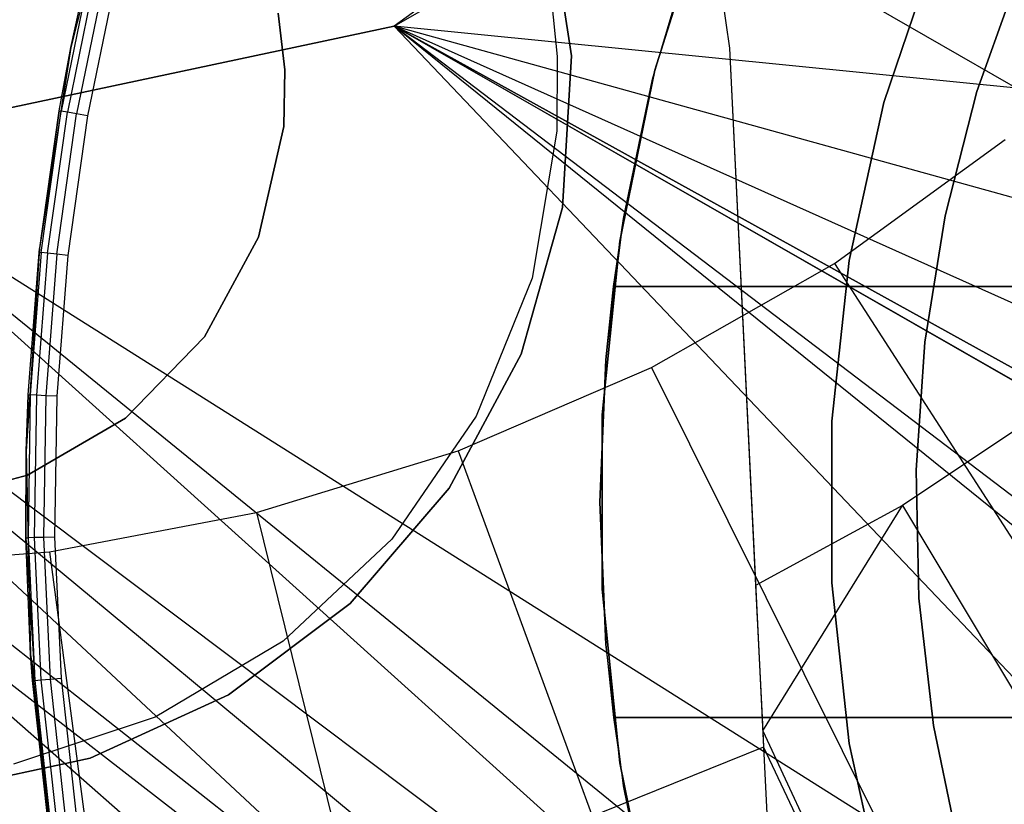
# Model space of a CAD drawing. Extents: x -390 to 397, y -401 to 400.
# Tile 43 of 192: x -239.75 to -236.32, y -303.31 to -300.58. Entities that reach past the tile are written whole.
import ezdxf

# ---------------------------------------------------------------- set-up
doc = ezdxf.new("R2010")
doc.units = 0
doc.header["$LTSCALE"] = 25.4
doc.layers.get('0').update_dxf_attribs({"linetype": 'CONTINUOUS'})

# ---------------------------------------------------------------- blocks, each defined once
blk = doc.blocks.new('FOURTY_ROUND_VII_ZWIS_STL')
at = {"color": 0}
for p, q in [((-236.7604, -299.3793, -927.5), (-238.4425, -300.6013, -927.5)), ((-236.7604, -299.3793, -929), (-238.4425, -300.6013, -929)), ((-236.7604, -299.3793, -927.5), (-238.4425, -300.6013, -927.5)), ((-236.7604, -299.3793, -929), (-238.4425, -300.6013, -929)), ((-239.398, -299.9893, -2.2), (-239.5686, -300.6762, -2.2)), ((-239.398, -299.9893, -2.2), (-239.5686, -300.6762, -2.2)), ((-243.4144, -300.0792, -934.3589), (-230.1584, -310.3327, -934.3766)), ((-243.4144, -300.0792, -934.3589), (-230.1584, -310.3327, -934.3766)), ((-238.4425, -300.6013, -935.6782), (-237.5445, -300.084, -935.8915)), ((-238.4425, -300.6013, -935.6782), (-237.5445, -300.084, -935.8915)), ((-238.4425, -300.6013, -934.1055), (-237.5471, -300.0859, -934.3672)), ((-238.4425, -300.6013, -934.1055), (-237.5471, -300.0859, -934.3672)), ((-234.9884, -301.5589, -934.4373), (-237.5471, -300.0859, -934.3672)), ((-234.9884, -301.5589, -934.4373), (-237.5471, -300.0859, -934.3672)), ((-237.3535, -300.1297, -952), (-237.2755, -300.6778, -952)), ((-237.3535, -300.1297, -952), (-237.2755, -300.6778, -952)), ((-237.3535, -300.1297, -952.8), (-237.2755, -300.6778, -952.8)), ((-237.3535, -300.1297, -952.8), (-237.2755, -300.6778, -952.8)), ((-237.9078, -300.1814, -946), (-237.8249, -300.7047, -946)), ((-237.8249, -300.7047, -949), (-237.9078, -300.1814, -949)), ((-237.8249, -300.7047, -949), (-237.9078, -300.1814, -949)), ((-237.9078, -300.1814, -946), (-237.8249, -300.7047, -946)), ((-237.3531, -300.1748, -29), (-237.5351, -300.7547, -29)), ((-237.5351, -300.7547, -2.2), (-237.3531, -300.1748, -2.2)), ((-237.5351, -300.7547, -2.2), (-237.3531, -300.1748, -2.2)), ((-237.3531, -300.1748, -29), (-237.5351, -300.7547, -29)), ((-237.543, -300.7857, -31.0477), (-237.4015, -300.3104, -31.0477)), ((-237.543, -300.7857, -29.0477), (-237.4015, -300.3104, -29.0477)), ((-237.543, -300.7857, -31.0477), (-237.4015, -300.3104, -31.0477)), ((-237.543, -300.7857, -29.0477), (-237.4015, -300.3104, -29.0477)), ((-236.5573, -300.3339, -2.2), (-236.7371, -300.8675, -2.2)), ((-236.7371, -300.8675, -29), (-236.5573, -300.3339, -29)), ((-236.5573, -300.3339, -2.2), (-236.7371, -300.8675, -2.2)), ((-236.7371, -300.8675, -29), (-236.5573, -300.3339, -29)), ((-239.5025, -300.4109, -0.0617), (-239.6023, -300.8979, -0.0617)), ((-239.5025, -300.4109, -0.0617), (-239.6023, -300.8979, -0.0617)), ((-239.5686, -300.6762, -2.2), (-239.5099, -300.4092, -0.1)), ((-239.5686, -300.6762, -2.2), (-239.5099, -300.4092, -0.1)), ((-239.5686, -300.6762, -0.1), (-239.5099, -300.4092, -0.1)), ((-239.5025, -300.4109, -0.0617), (-239.5686, -300.6762, -0.1)), ((-236.4136, -300.8296, -29.0477), (-236.2642, -300.4093, -29.0477)), ((-236.2642, -300.4093, -13.7477), (-236.4136, -300.8296, -13.7477)), ((-236.2642, -300.4093, -13.7477), (-236.4136, -300.8296, -13.7477)), ((-236.4136, -300.8296, -29.0477), (-236.2642, -300.4093, -29.0477)), ((-239.4814, -300.416, -0.0293), (-239.581, -300.9016, -0.0293)), ((-239.4814, -300.416, -0.0293), (-239.581, -300.9016, -0.0293)), ((-239.4499, -300.4235, -0.0076), (-239.549, -300.9072, -0.0076)), ((-239.4499, -300.4235, -0.0076), (-239.549, -300.9072, -0.0076)), ((-239.4126, -300.4323), (-239.5113, -300.9137)), ((-239.4126, -300.4323), (-239.5113, -300.9137)), ((-237.9016, -300.4486, -952.8), (-237.8748, -300.7071, -952.8)), ((-237.9016, -300.4486, -952.8), (-237.8748, -300.7071, -952.8)), ((-237.9016, -300.4486, -952), (-237.8748, -300.7071, -952)), ((-237.9016, -300.4486, -952), (-237.8748, -300.7071, -952)), ((-238.8237, -300.7535, -952), (-238.8468, -300.5569, -952)), ((-238.8468, -300.5569, -949), (-238.8237, -300.7535, -949)), ((-238.8237, -300.7535, -952), (-238.8468, -300.5569, -952)), ((-238.8468, -300.5569, -949), (-238.8237, -300.7535, -949)), ((-242.5098, -300.6013, -934.4753), (-230.1584, -310.3327, -934.3766)), ((-242.5098, -300.6013, -934.4753), (-230.1584, -310.3327, -934.3766)), ((-242.5098, -300.6013, -932.5403), (-230.6651, -311.0159, -931.3491)), ((-242.5098, -300.6013, -932.5403), (-230.6651, -311.0159, -931.3491)), ((-238.4425, -300.6013, -927.5), (-240.4761, -301.0336, -927.5)), ((-240.4761, -301.0336, -935.0414), (-238.4425, -300.6013, -935.6782)), ((-238.4425, -300.6013, -929), (-240.4761, -301.0336, -929)), ((-238.4425, -300.6013, -927.5), (-240.4761, -301.0336, -927.5)), ((-240.4761, -301.0336, -935.0414), (-238.4425, -300.6013, -935.6782)), ((-240.4761, -301.0336, -933.2985), (-238.4425, -300.6013, -934.1055)), ((-240.4761, -301.0336, -933.2985), (-238.4425, -300.6013, -934.1055)), ((-238.4425, -300.6013, -929), (-240.4761, -301.0336, -929)), ((-234.7956, -300.9657, -935.9929), (-238.4425, -300.6013, -935.6782)), ((-234.9884, -301.5589, -935.9485), (-238.4425, -300.6013, -935.6782)), ((-234.7956, -300.9657, -935.9929), (-238.4425, -300.6013, -935.6782)), ((-234.9884, -301.5589, -935.9485), (-238.4425, -300.6013, -935.6782)), ((-234.9232, -302.1792, -935.8865), (-238.4425, -300.6013, -935.6782)), ((-234.9232, -302.1792, -935.8865), (-238.4425, -300.6013, -935.6782)), ((-234.6113, -302.7194, -935.8443), (-238.4425, -300.6013, -935.6782)), ((-234.3779, -302.9295, -935.8397), (-238.4425, -300.6013, -935.6782)), ((-234.6113, -302.7194, -935.8443), (-238.4425, -300.6013, -935.6782)), ((-234.3779, -302.9295, -935.8397), (-238.4425, -300.6013, -935.6782)), ((-228.7468, -308.4295, -935.584), (-238.4425, -300.6013, -935.6782)), ((-228.7468, -308.4295, -935.584), (-238.4425, -300.6013, -935.6782)), ((-238.4425, -300.6013, -929), (-238.4425, -300.6013, -927.5)), ((-238.4425, -300.6013, -929), (-238.4425, -300.6013, -927.5)), ((-238.4425, -300.6013, -935.6782), (-238.4425, -300.6013, -934.1055)), ((-238.4425, -300.6013, -935.6782), (-238.4425, -300.6013, -934.1055)), ((-229.7357, -309.7628, -933.034), (-238.4425, -300.6013, -934.1055)), ((-234.9232, -302.1792, -934.3618), (-238.4425, -300.6013, -934.1055)), ((-238.4425, -300.6013, -934.1055), (-234.6113, -302.7194, -934.3101)), ((-234.9232, -302.1792, -934.3618), (-238.4425, -300.6013, -934.1055)), ((-234.9884, -301.5589, -934.4373), (-238.4425, -300.6013, -934.1055)), ((-234.9884, -301.5589, -934.4373), (-238.4425, -300.6013, -934.1055)), ((-228.5315, -308.1392, -934.1234), (-238.4425, -300.6013, -934.1055)), ((-229.7357, -309.7628, -933.034), (-238.4425, -300.6013, -934.1055)), ((-228.5315, -308.1392, -934.1234), (-238.4425, -300.6013, -934.1055)), ((-234.3789, -302.9287, -934.3045), (-238.4425, -300.6013, -934.1055)), ((-234.3789, -302.9287, -934.3045), (-238.4425, -300.6013, -934.1055)), ((-238.4425, -300.6013, -934.1055), (-234.6113, -302.7194, -934.3101)), ((-239.5686, -300.6762, -2.2), (-239.6777, -301.3755, -2.2)), ((-239.5686, -300.6762, -2.2), (-239.6777, -301.3755, -2.2)), ((-239.6098, -300.8967, -0.1), (-239.5686, -300.6762, -2.2)), ((-239.6098, -300.8967, -0.1), (-239.5686, -300.6762, -2.2)), ((-239.6098, -300.8967, -0.1), (-239.5686, -300.6762, -0.1)), ((-239.6023, -300.8979, -0.0617), (-239.5686, -300.6762, -0.1)), ((-239.5686, -300.6762, -2.2), (-239.5686, -300.6762, -0.1)), ((-239.5686, -300.6762, -2.2), (-239.5686, -300.6762, -0.1)), ((-237.2755, -300.6778, -952), (-237.184, -302.5494, -952)), ((-237.2755, -300.6778, -952.8), (-237.2755, -300.6778, -952)), ((-237.2755, -300.6778, -952.8), (-237.2755, -300.6778, -952)), ((-237.2755, -300.6778, -952.8), (-237.1564, -303.1126, -952.8)), ((-237.2755, -300.6778, -952), (-237.184, -302.5494, -952)), ((-237.2755, -300.6778, -952.8), (-237.1564, -303.1126, -952.8)), ((-237.8748, -300.7071, -952.8), (-237.8762, -300.9669, -952.8)), ((-237.8748, -300.7071, -952), (-237.8762, -300.9669, -952)), ((-237.8748, -300.7071, -952.8), (-237.8762, -300.9669, -952.8)), ((-237.8748, -300.7071, -952), (-237.8762, -300.9669, -952)), ((-237.8748, -300.7071, -952), (-237.8748, -300.7071, -952.8)), ((-237.8748, -300.7071, -952), (-237.8748, -300.7071, -952.8)), ((-237.8564, -301.2335, -949), (-237.8249, -300.7047, -949)), ((-237.8249, -300.7047, -946), (-237.8564, -301.2335, -946)), ((-237.8564, -301.2335, -949), (-237.8249, -300.7047, -949)), ((-237.8249, -300.7047, -946), (-237.8564, -301.2335, -946)), ((-237.8249, -300.7047, -949), (-237.8249, -300.7047, -946)), ((-237.8249, -300.7047, -949), (-237.8249, -300.7047, -946)), ((-238.8237, -300.7535, -949), (-238.8275, -300.9514, -949)), ((-238.8275, -300.9514, -952), (-238.8237, -300.7535, -952)), ((-238.8275, -300.9514, -952), (-238.8237, -300.7535, -952)), ((-238.8237, -300.7535, -949), (-238.8275, -300.9514, -949)), ((-238.8237, -300.7535, -949), (-238.8237, -300.7535, -952)), ((-238.8237, -300.7535, -949), (-238.8237, -300.7535, -952)), ((-237.5351, -300.7547, -29), (-237.6574, -301.35, -29)), ((-237.6574, -301.35, -2.2), (-237.5351, -300.7547, -2.2)), ((-237.6574, -301.35, -2.2), (-237.5351, -300.7547, -2.2)), ((-237.5351, -300.7547, -29), (-237.6574, -301.35, -29)), ((-237.5351, -300.7547, -29), (-237.5351, -300.7547, -2.2)), ((-237.5351, -300.7547, -29), (-237.5351, -300.7547, -2.2)), ((-237.6448, -301.2711, -31.0477), (-237.543, -300.7857, -31.0477)), ((-237.6448, -301.2711, -29.0477), (-237.543, -300.7857, -29.0477)), ((-237.6448, -301.2711, -31.0477), (-237.543, -300.7857, -31.0477)), ((-237.6448, -301.2711, -29.0477), (-237.543, -300.7857, -29.0477)), ((-237.543, -300.7857, -29.0477), (-237.543, -300.7857, -31.0477)), ((-237.543, -300.7857, -29.0477), (-237.543, -300.7857, -31.0477)), ((-236.5241, -301.2617, -29.0477), (-236.4136, -300.8296, -29.0477)), ((-236.4136, -300.8296, -13.7477), (-236.5241, -301.2617, -13.7477)), ((-236.4136, -300.8296, -13.7477), (-236.5241, -301.2617, -13.7477)), ((-236.5241, -301.2617, -29.0477), (-236.4136, -300.8296, -29.0477)), ((-236.4136, -300.8296, -13.7477), (-236.4136, -300.8296, -29.0477)), ((-236.4136, -300.8296, -13.7477), (-236.4136, -300.8296, -29.0477)), ((-236.7371, -300.8675, -2.2), (-236.8581, -301.4174, -2.2)), ((-236.8581, -301.4174, -29), (-236.7371, -300.8675, -29)), ((-236.7371, -300.8675, -2.2), (-236.8581, -301.4174, -2.2)), ((-236.8581, -301.4174, -29), (-236.7371, -300.8675, -29)), ((-236.7371, -300.8675, -2.2), (-236.7371, -300.8675, -29)), ((-236.7371, -300.8675, -2.2), (-236.7371, -300.8675, -29)), ((-230.1584, -310.3327, -934.3766), (-241.5052, -300.9266, -934.7228)), ((-230.1584, -310.3327, -934.3766), (-241.5052, -300.9266, -934.7228)), ((-230.6651, -311.0159, -931.3491), (-241.5033, -300.927, -932.8784)), ((-241.5033, -300.927, -932.8784), (-229.7357, -309.7628, -933.034)), ((-241.5033, -300.927, -932.8784), (-229.7357, -309.7628, -933.034)), ((-230.6651, -311.0159, -931.3491), (-241.5033, -300.927, -932.8784)), ((-239.6793, -301.3894, -0.1), (-239.6098, -300.8967, -0.1)), ((-239.6793, -301.3894, -0.1), (-239.6098, -300.8967, -0.1)), ((-239.6098, -300.8967, -0.1), (-239.6777, -301.3755, -2.2)), ((-239.6098, -300.8967, -0.1), (-239.6777, -301.3755, -2.2)), ((-239.6717, -301.3902, -0.0617), (-239.6023, -300.8979, -0.0617)), ((-239.6717, -301.3902, -0.0617), (-239.6023, -300.8979, -0.0617)), ((-239.6501, -301.3926, -0.0293), (-239.581, -300.9016, -0.0293)), ((-239.6501, -301.3926, -0.0293), (-239.581, -300.9016, -0.0293)), ((-239.6179, -301.3961, -0.0076), (-239.549, -300.9072, -0.0076)), ((-239.6179, -301.3961, -0.0076), (-239.549, -300.9072, -0.0076)), ((-239.6098, -300.8967, -0.1), (-239.6023, -300.8979, -0.0617)), ((-239.581, -300.9016, -0.0293), (-239.6023, -300.8979, -0.0617)), ((-239.581, -300.9016, -0.0293), (-239.6023, -300.8979, -0.0617)), ((-239.549, -300.9072, -0.0076), (-239.581, -300.9016, -0.0293)), ((-239.549, -300.9072, -0.0076), (-239.581, -300.9016, -0.0293)), ((-239.5113, -300.9137), (-239.5799, -301.4003)), ((-239.5113, -300.9137), (-239.5799, -301.4003)), ((-239.5113, -300.9137), (-239.549, -300.9072, -0.0076)), ((-239.5113, -300.9137), (-239.549, -300.9072, -0.0076)), ((-238.8275, -300.9514, -949), (-238.9154, -301.3364, -949)), ((-238.9154, -301.3364, -952), (-238.8275, -300.9514, -952)), ((-238.9154, -301.3364, -952), (-238.8275, -300.9514, -952)), ((-238.8275, -300.9514, -949), (-238.9154, -301.3364, -949)), ((-238.8275, -300.9514, -949), (-238.8275, -300.9514, -952)), ((-238.8275, -300.9514, -949), (-238.8275, -300.9514, -952)), ((-237.8762, -300.9669, -952.8), (-237.9629, -301.4786, -952.8)), ((-237.8762, -300.9669, -952), (-237.9629, -301.4786, -952)), ((-237.8762, -300.9669, -952.8), (-237.9629, -301.4786, -952.8)), ((-237.8762, -300.9669, -952), (-237.9629, -301.4786, -952)), ((-237.8762, -300.9669, -952), (-237.8762, -300.9669, -952.8)), ((-237.8762, -300.9669, -952), (-237.8762, -300.9669, -952.8)), ((-236.9091, -301.4275, -953.55), (-236.3152, -300.9967, -953.55)), ((-236.9091, -301.4275, -953.55), (-236.3152, -300.9967, -953.55)), ((-228.7468, -308.4295, -935.584), (-240.4761, -301.0336, -935.0414)), ((-228.7468, -308.4295, -935.584), (-240.4761, -301.0336, -935.0414)), ((-230.1584, -310.3327, -934.3766), (-240.4761, -301.0336, -935.0414)), ((-230.1584, -310.3327, -934.3766), (-240.4761, -301.0336, -935.0414)), ((-240.4761, -301.0336, -933.2985), (-229.7357, -309.7628, -933.034)), ((-240.4761, -301.0336, -933.2985), (-229.7357, -309.7628, -933.034)), ((-238.0008, -301.7432, -949), (-237.8564, -301.2335, -949)), ((-237.8564, -301.2335, -946), (-238.0008, -301.7432, -946)), ((-238.0008, -301.7432, -949), (-237.8564, -301.2335, -949)), ((-237.8564, -301.2335, -946), (-238.0008, -301.7432, -946)), ((-237.8564, -301.2335, -949), (-237.8564, -301.2335, -946)), ((-237.8564, -301.2335, -949), (-237.8564, -301.2335, -946)), ((-237.7061, -301.7631, -29.0477), (-237.6448, -301.2711, -29.0477)), ((-237.7061, -301.7631, -29.0477), (-237.6448, -301.2711, -29.0477)), ((-237.6796, -301.5086, -31.0477), (-237.6448, -301.2711, -31.0477)), ((-237.6448, -301.2711, -29.0477), (-237.6796, -301.5086, -30.0477)), ((-237.6796, -301.5086, -31.0477), (-237.6448, -301.2711, -31.0477)), ((-237.6448, -301.2711, -29.0477), (-237.6796, -301.5086, -30.0477)), ((-237.6448, -301.2711, -29.0477), (-237.6448, -301.2711, -31.0477)), ((-237.6448, -301.2711, -29.0477), (-237.6448, -301.2711, -31.0477)), ((-236.5949, -301.7021, -29.0477), (-236.5241, -301.2617, -29.0477)), ((-236.5241, -301.2617, -13.7477), (-236.5949, -301.7021, -13.7477)), ((-236.5241, -301.2617, -13.7477), (-236.5949, -301.7021, -13.7477)), ((-236.5949, -301.7021, -29.0477), (-236.5241, -301.2617, -29.0477)), ((-236.5241, -301.2617, -13.7477), (-236.5241, -301.2617, -29.0477)), ((-236.5241, -301.2617, -13.7477), (-236.5241, -301.2617, -29.0477)), ((-238.9154, -301.3364, -949), (-239.1038, -301.6834, -949)), ((-239.1038, -301.6834, -952), (-238.9154, -301.3364, -952)), ((-239.1038, -301.6834, -952), (-238.9154, -301.3364, -952)), ((-238.9154, -301.3364, -949), (-239.1038, -301.6834, -949)), ((-238.9154, -301.3364, -949), (-238.9154, -301.3364, -952)), ((-238.9154, -301.3364, -949), (-238.9154, -301.3364, -952)), ((-237.6574, -301.35, -29), (-237.7189, -301.9547, -29)), ((-237.7189, -301.9547, -2.2), (-237.6574, -301.35, -2.2)), ((-237.7189, -301.9547, -2.2), (-237.6574, -301.35, -2.2)), ((-237.6574, -301.35, -29), (-237.7189, -301.9547, -29)), ((-237.6574, -301.35, -29), (-237.6574, -301.35, -2.2)), ((-237.6574, -301.35, -29), (-237.6574, -301.35, -2.2)), ((-239.6777, -301.3755, -2.2), (-239.7247, -302.0816, -2.2)), ((-239.6777, -301.3755, -2.2), (-239.7247, -302.0816, -2.2)), ((-239.6793, -301.3894, -0.1), (-239.7247, -302.0816, -2.2)), ((-239.6793, -301.3894, -0.1), (-239.7247, -302.0816, -2.2)), ((-239.7179, -301.8855, -0.1), (-239.6793, -301.3894, -0.1)), ((-239.7179, -301.8855, -0.1), (-239.6793, -301.3894, -0.1)), ((-239.6717, -301.3902, -0.0617), (-239.7103, -301.8858, -0.0617)), ((-239.6717, -301.3902, -0.0617), (-239.7103, -301.8858, -0.0617)), ((-239.6501, -301.3926, -0.0293), (-239.6887, -301.8868, -0.0293)), ((-239.6501, -301.3926, -0.0293), (-239.6887, -301.8868, -0.0293)), ((-239.6793, -301.3894, -0.1), (-239.6777, -301.3755, -2.2)), ((-239.6793, -301.3894, -0.1), (-239.6777, -301.3755, -2.2)), ((-239.6793, -301.3894, -0.1), (-239.6717, -301.3902, -0.0617)), ((-239.6793, -301.3894, -0.1), (-239.6717, -301.3902, -0.0617)), ((-239.6501, -301.3926, -0.0293), (-239.6717, -301.3902, -0.0617)), ((-239.6501, -301.3926, -0.0293), (-239.6717, -301.3902, -0.0617)), ((-239.6179, -301.3961, -0.0076), (-239.6563, -301.8884, -0.0076)), ((-239.6179, -301.3961, -0.0076), (-239.6563, -301.8884, -0.0076)), ((-239.6179, -301.3961, -0.0076), (-239.6501, -301.3926, -0.0293)), ((-239.6179, -301.3961, -0.0076), (-239.6501, -301.3926, -0.0293)), ((-239.5799, -301.4003), (-239.618, -301.8902)), ((-239.5799, -301.4003), (-239.618, -301.8902)), ((-239.5799, -301.4003), (-239.6179, -301.3961, -0.0076)), ((-239.5799, -301.4003), (-239.6179, -301.3961, -0.0076)), ((-237.5467, -301.7903, -953.55), (-236.9091, -301.4275, -953.55)), ((-237.5467, -301.7903, -953.55), (-236.9091, -301.4275, -953.55)), ((-236.8581, -301.4174, -2.2), (-236.919, -301.9771, -2.2)), ((-236.919, -301.9771, -29), (-236.8581, -301.4174, -29)), ((-236.8581, -301.4174, -2.2), (-236.919, -301.9771, -2.2)), ((-236.919, -301.9771, -29), (-236.8581, -301.4174, -29)), ((-236.9091, -301.4275, -953.55), (-235.5325, -303.5635, -957.4595)), ((-236.9091, -301.4275, -953.55), (-235.5325, -303.5635, -957.4595)), ((-236.8581, -301.4174, -2.2), (-236.8581, -301.4174, -29)), ((-236.8581, -301.4174, -2.2), (-236.8581, -301.4174, -29)), ((-237.9629, -301.4786, -952.8), (-238.1575, -301.9597, -952.8)), ((-237.9629, -301.4786, -952), (-238.1575, -301.9597, -952)), ((-237.9629, -301.4786, -952.8), (-238.1575, -301.9597, -952.8)), ((-237.9629, -301.4786, -952), (-238.1575, -301.9597, -952)), ((-237.9629, -301.4786, -952), (-237.9629, -301.4786, -952.8)), ((-237.9629, -301.4786, -952), (-237.9629, -301.4786, -952.8)), ((-237.7061, -301.7631, -29.0477), (-237.6796, -301.5086, -30.0477)), ((-237.6796, -301.5086, -30.0477), (-237.7061, -301.7631, -30.0477)), ((-237.7061, -301.7631, -29.0477), (-237.6796, -301.5086, -30.0477)), ((-237.6796, -301.5086, -30.0477), (-237.7061, -301.7631, -30.0477)), ((-233.5807, -301.5086, -31.0477), (-237.6796, -301.5086, -31.0477)), ((-237.6796, -301.5086, -31.0477), (-237.6796, -301.5086, -30.0477)), ((-237.6796, -301.5086, -30.0477), (-233.5807, -301.5086, -30.0477)), ((-237.6796, -301.5086, -30.0477), (-233.5807, -301.5086, -30.0477)), ((-237.6796, -301.5086, -31.0477), (-237.6796, -301.5086, -30.0477)), ((-233.5807, -301.5086, -31.0477), (-237.6796, -301.5086, -31.0477)), ((-239.1038, -301.6834, -949), (-239.3789, -301.9667, -949)), ((-239.3789, -301.9667, -952), (-239.1038, -301.6834, -952)), ((-239.3789, -301.9667, -952), (-239.1038, -301.6834, -952)), ((-239.1038, -301.6834, -949), (-239.3789, -301.9667, -949)), ((-239.1038, -301.6834, -949), (-239.1038, -301.6834, -952)), ((-239.1038, -301.6834, -949), (-239.1038, -301.6834, -952)), ((-236.6254, -302.1471, -29.0477), (-236.5949, -301.7021, -29.0477)), ((-236.5949, -301.7021, -13.7477), (-236.6254, -302.1471, -13.7477)), ((-236.5949, -301.7021, -13.7477), (-236.6254, -302.1471, -13.7477)), ((-236.6254, -302.1471, -29.0477), (-236.5949, -301.7021, -29.0477)), ((-236.5949, -301.7021, -13.7477), (-236.5949, -301.7021, -29.0477)), ((-236.5949, -301.7021, -13.7477), (-236.5949, -301.7021, -29.0477)), ((-238.2514, -302.21, -949), (-238.0008, -301.7432, -949)), ((-238.0008, -301.7432, -946), (-238.2514, -302.21, -946)), ((-238.2514, -302.21, -949), (-238.0008, -301.7432, -949)), ((-238.0008, -301.7432, -946), (-238.2514, -302.21, -946)), ((-238.0008, -301.7432, -949), (-238.0008, -301.7432, -946)), ((-238.0008, -301.7432, -949), (-238.0008, -301.7432, -946)), ((-237.7266, -302.2586, -29.0477), (-237.7061, -301.7631, -29.0477)), ((-237.7061, -301.7631, -30.0477), (-237.7266, -302.2586, -30.0477)), ((-237.7266, -302.2586, -29.0477), (-237.7061, -301.7631, -29.0477)), ((-237.7061, -301.7631, -30.0477), (-237.7266, -302.2586, -30.0477)), ((-237.7061, -301.7631, -29.0477), (-237.7061, -301.7631, -30.0477)), ((-237.7061, -301.7631, -29.0477), (-237.7061, -301.7631, -30.0477)), ((-238.2204, -302.0808, -953.55), (-237.5467, -301.7903, -953.55)), ((-238.2204, -302.0808, -953.55), (-237.5467, -301.7903, -953.55)), ((-237.5467, -301.7903, -953.55), (-236.4135, -304.0648, -957.4595)), ((-237.5467, -301.7903, -953.55), (-236.4135, -304.0648, -957.4595)), ((-236.0304, -301.8409, -952), (-236.6722, -302.2703, -952)), ((-236.0304, -301.8409, -952), (-236.6722, -302.2703, -952)), ((-239.7247, -302.0816, -0.1), (-239.7179, -301.8855, -0.1)), ((-239.7179, -301.8855, -0.1), (-239.7247, -302.0816, -2.2)), ((-239.7179, -301.8855, -0.1), (-239.7247, -302.0816, -2.2)), ((-239.7247, -302.0816, -0.1), (-239.7103, -301.8858, -0.0617)), ((-239.7103, -301.8858, -0.0617), (-239.718, -302.3829, -0.0617)), ((-239.7103, -301.8858, -0.0617), (-239.718, -302.3829, -0.0617)), ((-239.7179, -301.8855, -0.1), (-239.7103, -301.8858, -0.0617)), ((-239.6887, -301.8868, -0.0293), (-239.7103, -301.8858, -0.0617)), ((-239.6887, -301.8868, -0.0293), (-239.7103, -301.8858, -0.0617)), ((-239.6887, -301.8868, -0.0293), (-239.6964, -302.3826, -0.0293)), ((-239.6887, -301.8868, -0.0293), (-239.6964, -302.3826, -0.0293)), ((-239.6563, -301.8884, -0.0076), (-239.6887, -301.8868, -0.0293)), ((-239.6563, -301.8884, -0.0076), (-239.6887, -301.8868, -0.0293)), ((-239.6563, -301.8884, -0.0076), (-239.6639, -302.3821, -0.0076)), ((-239.6563, -301.8884, -0.0076), (-239.6639, -302.3821, -0.0076)), ((-239.618, -301.8902), (-239.6563, -301.8884, -0.0076)), ((-239.618, -301.8902), (-239.6563, -301.8884, -0.0076)), ((-239.618, -301.8902), (-239.6257, -302.3815)), ((-239.618, -301.8902), (-239.6257, -302.3815)), ((-237.7189, -301.9547, -29), (-237.7189, -301.9547, -2.2)), ((-237.7189, -301.9547, -29), (-237.7189, -302.5625, -29)), ((-237.7189, -302.5625, -2.2), (-237.7189, -301.9547, -2.2)), ((-237.7189, -301.9547, -29), (-237.7189, -301.9547, -2.2)), ((-237.7189, -302.5625, -2.2), (-237.7189, -301.9547, -2.2)), ((-237.7189, -301.9547, -29), (-237.7189, -302.5625, -29)), ((-239.3789, -301.9667, -949), (-239.7202, -302.1653, -949)), ((-239.7202, -302.1653, -952), (-239.3789, -301.9667, -952)), ((-239.7202, -302.1653, -952), (-239.3789, -301.9667, -952)), ((-239.3789, -301.9667, -949), (-239.7202, -302.1653, -949)), ((-239.3789, -301.9667, -949), (-239.3789, -301.9667, -952)), ((-239.3789, -301.9667, -949), (-239.3789, -301.9667, -952)), ((-238.1575, -301.9597, -952.8), (-238.451, -302.3877, -952.8)), ((-238.1575, -301.9597, -952), (-238.451, -302.3877, -952)), ((-238.1575, -301.9597, -952.8), (-238.451, -302.3877, -952.8)), ((-238.1575, -301.9597, -952), (-238.451, -302.3877, -952)), ((-238.1575, -301.9597, -952), (-238.1575, -301.9597, -952.8)), ((-238.1575, -301.9597, -952), (-238.1575, -301.9597, -952.8)), ((-236.919, -301.9771, -2.2), (-236.919, -301.9771, -29)), ((-236.919, -301.9771, -2.2), (-236.919, -301.9771, -29)), ((-236.919, -301.9771, -2.2), (-236.919, -302.5401, -2.2)), ((-236.919, -302.5401, -29), (-236.919, -301.9771, -29)), ((-236.919, -301.9771, -2.2), (-236.919, -302.5401, -2.2)), ((-236.919, -302.5401, -29), (-236.919, -301.9771, -29)), ((-239.7247, -302.0816, -2.2), (-239.7257, -302.383, -0.1)), ((-239.7257, -302.383, -0.1), (-239.7247, -302.0816, -0.1)), ((-239.7247, -302.0816, -2.2), (-239.7257, -302.383, -0.1)), ((-239.7257, -302.383, -0.1), (-239.7247, -302.0816, -0.1)), ((-239.7247, -302.0816, -0.1), (-239.7247, -302.0816, -2.2)), ((-239.7247, -302.0816, -2.2), (-239.709, -302.7892, -2.2)), ((-239.7247, -302.0816, -0.1), (-239.7247, -302.0816, -2.2)), ((-239.7247, -302.0816, -2.2), (-239.709, -302.7892, -2.2)), ((-239.7247, -302.0816, -0.1), (-239.718, -302.3829, -0.0617)), ((-239.7247, -302.0816, -0.1), (-239.718, -302.3829, -0.0617)), ((-238.9219, -302.2955, -953.55), (-238.2204, -302.0808, -953.55)), ((-238.9219, -302.2955, -953.55), (-238.2204, -302.0808, -953.55)), ((-238.2204, -302.0808, -953.55), (-237.3442, -304.4662, -957.4595)), ((-238.2204, -302.0808, -953.55), (-237.3442, -304.4662, -957.4595)), ((-236.6152, -302.593, -29.0477), (-236.6254, -302.1471, -29.0477)), ((-236.6254, -302.1471, -13.7477), (-236.6152, -302.593, -13.7477)), ((-236.6254, -302.1471, -13.7477), (-236.6152, -302.593, -13.7477)), ((-236.6254, -302.1471, -13.7477), (-236.6254, -302.1471, -29.0477)), ((-236.6152, -302.593, -29.0477), (-236.6254, -302.1471, -29.0477)), ((-236.6254, -302.1471, -13.7477), (-236.6254, -302.1471, -29.0477)), ((-239.7202, -302.1653, -949), (-240.1024, -302.2644, -949)), ((-240.1024, -302.2644, -952), (-239.7202, -302.1653, -952)), ((-240.1024, -302.2644, -952), (-239.7202, -302.1653, -952)), ((-239.7202, -302.1653, -949), (-240.1024, -302.2644, -949)), ((-239.7202, -302.1653, -949), (-239.7202, -302.1653, -952)), ((-239.7202, -302.1653, -949), (-239.7202, -302.1653, -952)), ((-238.5965, -302.6119, -949), (-238.2514, -302.21, -949)), ((-238.2514, -302.21, -946), (-238.5965, -302.6119, -946)), ((-238.5965, -302.6119, -949), (-238.2514, -302.21, -949)), ((-238.2514, -302.21, -946), (-238.5965, -302.6119, -946)), ((-238.2514, -302.21, -949), (-238.2514, -302.21, -946)), ((-238.2514, -302.21, -949), (-238.2514, -302.21, -946)), ((-237.7061, -302.7541, -29.0477), (-237.7266, -302.2586, -29.0477)), ((-237.7266, -302.2586, -29.0477), (-237.7266, -302.2586, -30.0477)), ((-237.7266, -302.2586, -30.0477), (-237.7061, -302.7541, -30.0477)), ((-237.7266, -302.2586, -29.0477), (-237.7266, -302.2586, -30.0477)), ((-237.7061, -302.7541, -29.0477), (-237.7266, -302.2586, -29.0477)), ((-237.7266, -302.2586, -30.0477), (-237.7061, -302.7541, -30.0477)), ((-239.6428, -302.4316, -953.55), (-238.9219, -302.2955, -953.55)), ((-239.6428, -302.4316, -953.55), (-238.9219, -302.2955, -953.55)), ((-238.9219, -302.2955, -953.55), (-238.3135, -304.7627, -957.4595)), ((-238.9219, -302.2955, -953.55), (-238.3135, -304.7627, -957.4595)), ((-236.6722, -302.2703, -952), (-237.184, -302.5494, -952)), ((-236.6722, -302.2703, -952), (-237.184, -302.5494, -952)), ((-237.1593, -303.0552, -952.718), (-236.6722, -302.2703, -952)), ((-237.1593, -303.0552, -952.718), (-236.6722, -302.2703, -952)), ((-236.6722, -302.2703, -952), (-235.0065, -305.061, -957)), ((-236.6722, -302.2703, -952), (-235.0065, -305.061, -957)), ((-239.7257, -302.383, -0.1), (-239.718, -302.3829, -0.0617)), ((-239.7257, -302.383, -0.1), (-239.718, -302.3829, -0.0617)), ((-239.709, -302.7892, -2.2), (-239.7257, -302.383, -0.1)), ((-239.709, -302.7892, -2.2), (-239.7257, -302.383, -0.1)), ((-239.709, -302.7892, -0.1), (-239.7257, -302.383, -0.1)), ((-239.7257, -302.383, -0.1), (-239.6949, -302.8795, -0.0617)), ((-239.7257, -302.383, -0.1), (-239.6949, -302.8795, -0.0617)), ((-239.709, -302.7892, -0.1), (-239.7257, -302.383, -0.1)), ((-239.6964, -302.3826, -0.0293), (-239.718, -302.3829, -0.0617)), ((-239.6964, -302.3826, -0.0293), (-239.718, -302.3829, -0.0617)), ((-239.718, -302.3829, -0.0617), (-239.6949, -302.8795, -0.0617)), ((-239.718, -302.3829, -0.0617), (-239.6949, -302.8795, -0.0617)), ((-239.6639, -302.3821, -0.0076), (-239.6964, -302.3826, -0.0293)), ((-239.6639, -302.3821, -0.0076), (-239.6964, -302.3826, -0.0293)), ((-239.6964, -302.3826, -0.0293), (-239.6732, -302.8778, -0.0293)), ((-239.6964, -302.3826, -0.0293), (-239.6732, -302.8778, -0.0293)), ((-239.6257, -302.3815), (-239.6639, -302.3821, -0.0076)), ((-239.6257, -302.3815), (-239.6639, -302.3821, -0.0076)), ((-239.6639, -302.3821, -0.0076), (-239.6409, -302.8753, -0.0076)), ((-239.6639, -302.3821, -0.0076), (-239.6409, -302.8753, -0.0076)), ((-239.6257, -302.3815), (-239.6028, -302.8723)), ((-239.6257, -302.3815), (-239.6028, -302.8723)), ((-238.451, -302.3877, -952.8), (-238.8297, -302.7426, -952.8)), ((-238.451, -302.3877, -952), (-238.8297, -302.7426, -952)), ((-238.451, -302.3877, -952.8), (-238.8297, -302.7426, -952.8)), ((-238.451, -302.3877, -952), (-238.8297, -302.7426, -952)), ((-238.451, -302.3877, -952), (-238.451, -302.3877, -952.8)), ((-238.451, -302.3877, -952), (-238.451, -302.3877, -952.8)), ((-240.3743, -302.4876, -953.55), (-239.6428, -302.4316, -953.55)), ((-240.3743, -302.4876, -953.55), (-239.6428, -302.4316, -953.55)), ((-239.6428, -302.4316, -953.55), (-239.3095, -304.9508, -957.4595)), ((-239.6428, -302.4316, -953.55), (-239.3095, -304.9508, -957.4595)), ((-236.919, -302.5401, -2.2), (-236.919, -302.5401, -29)), ((-236.919, -302.5401, -2.2), (-236.919, -302.5401, -29)), ((-236.919, -302.5401, -2.2), (-236.8581, -303.0999, -2.2)), ((-236.8581, -303.0999, -29), (-236.919, -302.5401, -29)), ((-236.919, -302.5401, -2.2), (-236.8581, -303.0999, -2.2)), ((-236.8581, -303.0999, -29), (-236.919, -302.5401, -29)), ((-237.7189, -302.5625, -29), (-237.7189, -302.5625, -2.2)), ((-237.7189, -302.5625, -29), (-237.6574, -303.1672, -29)), ((-237.6574, -303.1672, -2.2), (-237.7189, -302.5625, -2.2)), ((-237.7189, -302.5625, -29), (-237.7189, -302.5625, -2.2)), ((-237.6574, -303.1672, -2.2), (-237.7189, -302.5625, -2.2)), ((-237.7189, -302.5625, -29), (-237.6574, -303.1672, -29)), ((-237.184, -302.5494, -952), (-237.1593, -303.0552, -952.718)), ((-237.184, -302.5494, -952), (-237.1593, -303.0552, -952.718)), ((-236.5645, -303.0362, -29.0477), (-236.6152, -302.593, -29.0477)), ((-236.6152, -302.593, -13.7477), (-236.5645, -303.0362, -13.7477)), ((-236.6152, -302.593, -13.7477), (-236.5645, -303.0362, -13.7477)), ((-236.6152, -302.593, -13.7477), (-236.6152, -302.593, -29.0477)), ((-236.5645, -303.0362, -29.0477), (-236.6152, -302.593, -29.0477)), ((-236.6152, -302.593, -13.7477), (-236.6152, -302.593, -29.0477)), ((-239.02, -302.9303, -949), (-238.5965, -302.6119, -949)), ((-238.5965, -302.6119, -946), (-239.02, -302.9303, -946)), ((-239.02, -302.9303, -949), (-238.5965, -302.6119, -949)), ((-238.5965, -302.6119, -946), (-239.02, -302.9303, -946)), ((-238.5965, -302.6119, -949), (-238.5965, -302.6119, -946)), ((-238.5965, -302.6119, -949), (-238.5965, -302.6119, -946)), ((-238.8297, -302.7426, -952.8), (-239.2758, -303.0078, -952.8)), ((-238.8297, -302.7426, -952), (-239.2758, -303.0078, -952)), ((-238.8297, -302.7426, -952.8), (-239.2758, -303.0078, -952.8)), ((-238.8297, -302.7426, -952), (-239.2758, -303.0078, -952)), ((-238.8297, -302.7426, -952), (-238.8297, -302.7426, -952.8)), ((-238.8297, -302.7426, -952), (-238.8297, -302.7426, -952.8)), ((-237.7061, -302.7541, -30.0477), (-237.6796, -303.0086, -30.0477)), ((-237.6448, -303.2462, -29.0477), (-237.7061, -302.7541, -30.0477)), ((-237.6448, -303.2462, -29.0477), (-237.7061, -302.7541, -29.0477)), ((-237.7061, -302.7541, -29.0477), (-237.7061, -302.7541, -30.0477)), ((-237.6448, -303.2462, -29.0477), (-237.7061, -302.7541, -30.0477)), ((-237.7061, -302.7541, -29.0477), (-237.7061, -302.7541, -30.0477)), ((-237.6448, -303.2462, -29.0477), (-237.7061, -302.7541, -29.0477)), ((-237.7061, -302.7541, -30.0477), (-237.6796, -303.0086, -30.0477)), ((-239.7025, -302.8801, -0.1), (-239.709, -302.7892, -2.2)), ((-239.709, -302.7892, -2.2), (-239.6309, -303.4926, -2.2)), ((-239.709, -302.7892, -2.2), (-239.709, -302.7892, -0.1)), ((-239.709, -302.7892, -2.2), (-239.709, -302.7892, -0.1)), ((-239.7025, -302.8801, -0.1), (-239.709, -302.7892, -2.2)), ((-239.7025, -302.8801, -0.1), (-239.709, -302.7892, -0.1)), ((-239.709, -302.7892, -2.2), (-239.6309, -303.4926, -2.2)), ((-239.709, -302.7892, -0.1), (-239.6949, -302.8795, -0.0617)), ((-239.6949, -302.8795, -0.0617), (-239.7025, -302.8801, -0.1)), ((-239.6484, -303.3747, -0.1), (-239.7025, -302.8801, -0.1)), ((-239.7025, -302.8801, -0.1), (-239.6309, -303.4926, -2.2)), ((-239.7025, -302.8801, -0.1), (-239.6309, -303.4926, -2.2)), ((-239.6484, -303.3747, -0.1), (-239.7025, -302.8801, -0.1)), ((-239.6949, -302.8795, -0.0617), (-239.6732, -302.8778, -0.0293)), ((-239.6949, -302.8795, -0.0617), (-239.6732, -302.8778, -0.0293)), ((-239.6949, -302.8795, -0.0617), (-239.6409, -303.3737, -0.0617)), ((-239.6949, -302.8795, -0.0617), (-239.6409, -303.3737, -0.0617)), ((-239.6732, -302.8778, -0.0293), (-239.6409, -302.8753, -0.0076)), ((-239.6732, -302.8778, -0.0293), (-239.6409, -302.8753, -0.0076)), ((-239.6732, -302.8778, -0.0293), (-239.6194, -303.3706, -0.0293)), ((-239.6732, -302.8778, -0.0293), (-239.6194, -303.3706, -0.0293)), ((-239.6409, -302.8753, -0.0076), (-239.6028, -302.8723)), ((-239.6409, -302.8753, -0.0076), (-239.6028, -302.8723)), ((-239.6409, -302.8753, -0.0076), (-239.5873, -303.3661, -0.0076)), ((-239.6409, -302.8753, -0.0076), (-239.5873, -303.3661, -0.0076)), ((-239.6028, -302.8723), (-239.5494, -303.3608)), ((-239.6028, -302.8723), (-239.5494, -303.3608)), ((-239.502, -303.1502, -949), (-239.02, -302.9303, -949)), ((-239.02, -302.9303, -946), (-239.502, -303.1502, -946)), ((-239.502, -303.1502, -949), (-239.02, -302.9303, -949)), ((-239.02, -302.9303, -946), (-239.502, -303.1502, -946)), ((-239.02, -302.9303, -949), (-239.02, -302.9303, -946)), ((-239.02, -302.9303, -949), (-239.02, -302.9303, -946)), ((-239.2758, -303.0078, -952.8), (-239.7684, -303.1709, -952.8)), ((-239.2758, -303.0078, -952), (-239.7684, -303.1709, -952)), ((-239.2758, -303.0078, -952.8), (-239.7684, -303.1709, -952.8)), ((-239.2758, -303.0078, -952), (-239.7684, -303.1709, -952)), ((-239.2758, -303.0078, -952), (-239.2758, -303.0078, -952.8)), ((-239.2758, -303.0078, -952), (-239.2758, -303.0078, -952.8)), ((-237.6796, -303.0086, -30.0477), (-237.6448, -303.2462, -29.0477)), ((-237.6796, -303.0086, -30.0477), (-237.6448, -303.2462, -29.0477)), ((-237.6796, -303.0086, -30.0477), (-237.6796, -303.0086, -31.0477)), ((-237.6796, -303.0086, -31.0477), (-237.6448, -303.2462, -31.0477)), ((-237.6796, -303.0086, -31.0477), (-237.6448, -303.2462, -31.0477)), ((-237.6796, -303.0086, -31.0477), (-233.5807, -303.0086, -31.0477)), ((-233.5807, -303.0086, -30.0477), (-237.6796, -303.0086, -30.0477)), ((-237.6796, -303.0086, -31.0477), (-233.5807, -303.0086, -31.0477)), ((-237.6796, -303.0086, -30.0477), (-237.6796, -303.0086, -31.0477)), ((-233.5807, -303.0086, -30.0477), (-237.6796, -303.0086, -30.0477)), ((-236.4738, -303.4729, -29.0477), (-236.5645, -303.0362, -29.0477)), ((-236.5645, -303.0362, -13.7477), (-236.4738, -303.4729, -13.7477)), ((-236.5645, -303.0362, -13.7477), (-236.4738, -303.4729, -13.7477)), ((-236.5645, -303.0362, -13.7477), (-236.5645, -303.0362, -29.0477)), ((-236.4738, -303.4729, -29.0477), (-236.5645, -303.0362, -29.0477)), ((-236.5645, -303.0362, -13.7477), (-236.5645, -303.0362, -29.0477)), ((-237.1593, -303.0552, -952.718), (-235.9848, -305.5786, -957)), ((-237.1593, -303.0552, -952.718), (-235.9848, -305.5786, -957)), ((-237.1593, -303.0552, -952.718), (-237.1564, -303.1126, -952.8)), ((-237.1593, -303.0552, -952.718), (-237.1564, -303.1126, -952.8)), ((-237.1564, -303.1126, -952.8), (-237.9012, -303.412, -952.8)), ((-237.1564, -303.1126, -952.8), (-237.9012, -303.412, -952.8)), ((-237.1564, -303.1126, -952.8), (-235.9848, -305.5786, -957)), ((-237.1564, -303.1126, -952.8), (-235.9848, -305.5786, -957)), ((-237.1564, -303.1126, -952.8), (-237.0111, -305.9928, -957)), ((-237.1564, -303.1126, -952.8), (-237.0111, -305.9928, -957)), ((-236.8581, -303.0999, -2.2), (-236.8581, -303.0999, -29)), ((-236.8581, -303.0999, -2.2), (-236.8581, -303.0999, -29)), ((-236.8581, -303.0999, -2.2), (-236.7371, -303.6497, -2.2)), ((-236.7371, -303.6497, -29), (-236.8581, -303.0999, -29)), ((-236.8581, -303.0999, -2.2), (-236.7371, -303.6497, -2.2)), ((-236.7371, -303.6497, -29), (-236.8581, -303.0999, -29)), ((-240.02, -303.2614, -949), (-239.502, -303.1502, -949)), ((-239.502, -303.1502, -946), (-240.02, -303.2614, -946)), ((-240.02, -303.2614, -949), (-239.502, -303.1502, -949)), ((-239.502, -303.1502, -946), (-240.02, -303.2614, -946)), ((-239.502, -303.1502, -949), (-239.502, -303.1502, -946)), ((-239.502, -303.1502, -949), (-239.502, -303.1502, -946)), ((-237.6574, -303.1672, -29), (-237.6574, -303.1672, -2.2)), ((-237.6574, -303.1672, -29), (-237.5351, -303.7625, -29)), ((-237.5351, -303.7625, -2.2), (-237.6574, -303.1672, -2.2)), ((-237.6574, -303.1672, -29), (-237.6574, -303.1672, -2.2)), ((-237.5351, -303.7625, -2.2), (-237.6574, -303.1672, -2.2)), ((-237.6574, -303.1672, -29), (-237.5351, -303.7625, -29)), ((-237.543, -303.7315, -29.0477), (-237.6448, -303.2462, -29.0477)), ((-237.6448, -303.2462, -29.0477), (-237.6448, -303.2462, -31.0477)), ((-237.6448, -303.2462, -31.0477), (-237.543, -303.7315, -31.0477)), ((-237.6448, -303.2462, -29.0477), (-237.6448, -303.2462, -31.0477)), ((-237.543, -303.7315, -29.0477), (-237.6448, -303.2462, -29.0477)), ((-237.6448, -303.2462, -31.0477), (-237.543, -303.7315, -31.0477))]:
    blk.add_line(p, q, dxfattribs=at)

msp = doc.modelspace()

# ---------------------------------------------------------------- block references
at = {"color": 250}
msp.add_blockref('FOURTY_ROUND_VII_ZWIS_STL', (0, 0), dxfattribs=at)

doc.saveas('drawing.dxf')
